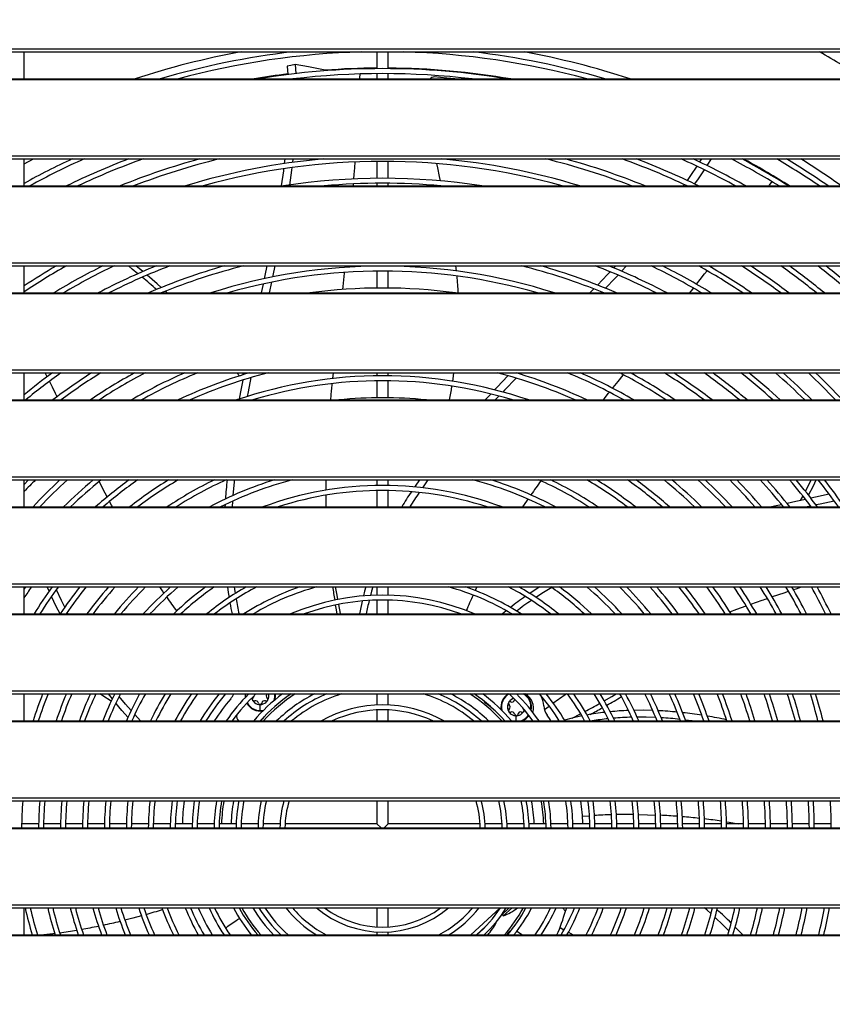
# Model space of a CAD drawing. Header units: millimetres. Extents: x 0 to 39823, y 0 to 11880.
# Tile 25 of 83: x 30643 to 31069, y 9745 to 10261. Entities that reach past the tile are written whole.
import ezdxf

# ---------------------------------------------------------------- set-up
doc = ezdxf.new("R2010")
doc.units = ezdxf.units.MM
doc.header["$PDSIZE"] = -1
doc.layers.add('DIMENZIJE', color=4, linetype='Continuous')
doc.styles.add('SLDTEXTSTYLE6', font='txt')
doc.dimstyles.new('SLDDIMSTYLE0', dxfattribs={"dimtxt": 3, "dimasz": 3.414889, "dimexe": 0, "dimexo": 0.0625, "dimgap": 0.75, "dimtad": 1, "dimdec": 0, "dimlfac": 20, "dimrnd": 1e-09, "dimzin": 12, "dimdsep": 46, "dimtxsty": 'SLDTEXTSTYLE6', "dimsah": 1, "dimcen": 0.09, "dimadec": 0, "dimazin": 3, "dimtfac": 1, "dimtdec": 0, "dimtofl": 0, "dimtmove": 0, "dimatfit": 3, "dimfxl": 1, "dimfrac": 2, "dimtolj": 1, "dimtzin": 12, "dimarcsym": 0})

# ---------------------------------------------------------------- blocks, each defined once
blk = doc.blocks.new('*D11')
at = {"layer": 'Defpoints', "color": 0, "ltscale": 20, "transparency": 16777216}
for p in [(35131.73, 10467.85), (30473.73, 8774.07), (37077.78, 8774.07)]:
    blk.add_point(p, dxfattribs=at)
at = {"layer": 'DIMENZIJE', "color": 0, "lineweight": -2, "ltscale": 20, "transparency": 16777216}
for p, q in [((35132.98, 10467.85), (37077.78, 10467.85)), ((37077.78, 10399.55), (37077.78, 8842.37)), ((30474.98, 8774.07), (37077.78, 8774.07))]:
    blk.add_line(p, q, dxfattribs=at)
at = {"layer": 'DIMENZIJE', "color": 0, "ltscale": 20, "transparency": 16777216}
for points in [[(37066.4, 10399.55), (37089.16, 10399.55), (37077.78, 10467.85)], [(37066.4, 8842.37), (37089.16, 8842.37), (37077.78, 8774.07)]]:
    blk.add_solid(points, dxfattribs=at)
at = {"layer": 'DIMENZIJE', "color": 0, "ltscale": 20, "transparency": 16777216, "insert": (37001.06, 9579.97), "char_height": 60, "attachment_point": 2, "rotation": 90, "style": 'SLDTEXTSTYLE6'}
blk.add_mtext('\\A1;1694', dxfattribs=at)
blk = doc.blocks.new('*D12')
at = {"layer": 'Defpoints', "color": 0, "ltscale": 20, "transparency": 16777216}
for p in [(36757.73, 10787.85), (36757.73, 10452.35), (30132.68, 9752.3)]:
    blk.add_point(p, dxfattribs=at)
at = {"layer": 'DIMENZIJE', "color": 0, "lineweight": -2, "ltscale": 20, "transparency": 16777216}
for p, q in [((30132.68, 9753.55), (30132.68, 10787.85)), ((30200.98, 10787.85), (36689.43, 10787.85)), ((36757.73, 10453.6), (36757.73, 10787.85))]:
    blk.add_line(p, q, dxfattribs=at)
at = {"layer": 'DIMENZIJE', "color": 0, "ltscale": 20, "transparency": 16777216}
for points in [[(30200.98, 10799.23), (30200.98, 10776.46), (30132.68, 10787.85)], [(36689.43, 10799.23), (36689.43, 10776.46), (36757.73, 10787.85)]]:
    blk.add_solid(points, dxfattribs=at)
at = {"layer": 'DIMENZIJE', "color": 0, "ltscale": 20, "transparency": 16777216, "insert": (33445.2, 10864.56), "char_height": 60, "attachment_point": 2, "style": 'SLDTEXTSTYLE6'}
blk.add_mtext('\\A1;6625', dxfattribs=at)

msp = doc.modelspace()

# ---------------------------------------------------------------- linework, layer by layer
at = {"color": 7, "linetype": 'Continuous', "lineweight": 25, "ltscale": 20}
for p, q in [((30314.8, 10245.56), (31875.65, 10245.56)), ((30314.8, 10243.93), (31875.65, 10243.93)), ((30645.43, 10229.78), (30645.43, 10243.93)), ((30830.33, 10243.93), (30830.33, 10235.16)), ((30836.33, 10235.16), (30836.33, 10243.93)), ((30783.33, 10236.43), (30783.6, 10232.04)), ((30787.53, 10237.4), (30787.85, 10232.54)), ((30787.98, 10229.94), (30787.99, 10229.78)), ((30804.59, 10234.11), (30803.28, 10234.35)), ((30830.33, 10232.56), (30830.33, 10229.78)), ((30836.33, 10229.78), (30836.33, 10232.56)), ((30338.23, 10229.78), (31852.23, 10229.78)), ((30338.23, 10229.49), (31852.23, 10229.49)), ((30314.8, 10189.47), (31875.65, 10189.47)), ((30314.8, 10187.84), (31875.65, 10187.84)), ((30645.43, 10185.18), (30650.44, 10187.84)), ((30645.43, 10173.69), (30645.43, 10187.84)), ((30786.32, 10187.84), (30786.1, 10185.97)), ((30830.33, 10186.56), (30830.33, 10177.66)), ((30836.33, 10177.66), (30836.33, 10186.56)), ((31000.45, 10187.84), (30999.44, 10186.24)), ((31005.5, 10187.84), (31003.31, 10184.35)), ((31023.21, 10187.42), (31022.79, 10187.84)), ((31024.19, 10186.5), (31023.21, 10187.42)), ((30338.23, 10173.69), (31852.23, 10173.69)), ((30338.23, 10173.4), (31852.23, 10173.4)), ((30818.01, 10173.69), (30818.09, 10174.72)), ((30830.33, 10175.06), (30830.33, 10173.69)), ((30836.33, 10173.69), (30836.33, 10175.06)), ((30314.8, 10133.38), (31875.65, 10133.38)), ((30314.8, 10131.75), (31875.65, 10131.75)), ((30645.43, 10117.6), (30645.43, 10131.75)), ((30707.6, 10128.79), (30704.02, 10131.75)), ((30830.33, 10131.75), (30830.33, 10131.66)), ((30836.33, 10131.66), (30836.33, 10131.75)), ((30955.54, 10131.75), (30954.53, 10130.68)), ((30961.26, 10131.75), (30958.62, 10128.95)), ((31005.02, 10131.31), (31005.35, 10131.75)), ((30830.33, 10129.06), (30830.33, 10120.16)), ((30836.33, 10120.16), (30836.33, 10129.06)), ((30770.72, 10122.27), (30769.73, 10117.6)), ((30775.08, 10123.2), (30773.87, 10117.6)), ((30338.23, 10117.6), (31852.23, 10117.6)), ((30338.23, 10117.31), (31852.23, 10117.31)), ((30720.43, 10117.6), (30719.5, 10118.44)), ((30944.02, 10119.69), (30941.96, 10117.6)), ((30948.15, 10118.05), (30947.71, 10117.6)), ((30314.8, 10077.29), (31875.65, 10077.29)), ((30314.8, 10075.66), (31875.65, 10075.66)), ((30645.43, 10075.6), (30645.49, 10075.66)), ((30645.43, 10061.51), (30645.43, 10075.66)), ((30758.25, 10074.07), (30756.97, 10075.66)), ((30760.57, 10074.79), (30759.88, 10075.66)), ((30760.82, 10075.66), (30760.65, 10074.82)), ((30807.22, 10072.71), (30807.52, 10075.66)), ((30830.33, 10075.66), (30830.33, 10074.16)), ((30836.33, 10074.16), (30836.33, 10075.66)), ((30905.97, 10075.66), (30905.36, 10075.03)), ((30760.05, 10071.79), (30759.96, 10071.91)), ((30830.33, 10071.56), (30830.33, 10062.65)), ((30836.33, 10062.65), (30836.33, 10071.56)), ((30338.23, 10061.51), (31852.23, 10061.51)), ((30338.23, 10061.22), (31852.23, 10061.22)), ((30890.01, 10064.61), (30887.1, 10061.51)), ((30894.27, 10063.53), (30892.37, 10061.51)), ((30314.8, 10021.2), (31875.65, 10021.2)), ((30314.8, 10019.57), (31875.65, 10019.57)), ((30647.7, 10019.57), (30645.43, 10017.23)), ((30645.43, 10005.42), (30645.43, 10019.57)), ((30830.33, 10019.57), (30830.33, 10016.65)), ((30836.33, 10016.65), (30836.33, 10019.57)), ((30830.33, 10014.05), (30830.33, 10005.42)), ((30836.33, 10005.42), (30836.33, 10014.05)), ((30754.61, 10008.39), (30754.41, 10005.42)), ((30338.23, 10005.42), (31852.23, 10005.42)), ((30338.23, 10005.13), (31852.23, 10005.13)), ((30750.79, 10006.61), (30750.72, 10005.42)), ((31057.7, 10005.82), (31055.84, 10005.42)), ((30314.8, 9965.11), (31875.65, 9965.11)), ((30314.8, 9963.48), (31875.65, 9963.48)), ((30646.09, 9963.48), (30645.43, 9962.49)), ((30645.43, 9949.33), (30645.43, 9963.48)), ((30658.58, 9961.22), (30657.55, 9963.48)), ((30830.33, 9963.48), (30830.33, 9959.14)), ((30836.33, 9959.14), (30836.33, 9963.48)), ((30881.93, 9961.56), (30882.85, 9963.48)), ((30830.33, 9956.54), (30830.33, 9949.33)), ((30836.33, 9949.33), (30836.33, 9956.54)), ((30338.23, 9949.33), (31852.23, 9949.33)), ((30338.23, 9949.04), (31852.23, 9949.04)), ((30314.8, 9909.02), (31875.65, 9909.02)), ((30314.8, 9907.39), (31875.65, 9907.39)), ((30645.43, 9906.9), (30645.61, 9907.39)), ((30645.43, 9893.24), (30645.43, 9907.39)), ((30691.73, 9904.82), (30689.74, 9907.39)), ((30830.33, 9907.39), (30830.33, 9901.61)), ((30836.33, 9901.61), (30836.33, 9907.39)), ((30886.63, 9906.77), (30887.06, 9907.39)), ((30960.73, 9907.24), (30960.96, 9907.39)), ((30694.13, 9901.82), (30693.4, 9902.27)), ((30769.15, 9898.66), (30769.15, 9901.82)), ((30918.22, 9899.18), (30920.71, 9901.02)), ((30769.15, 9898.66), (30769.15, 9898.42)), ((30830.33, 9899), (30830.33, 9893.24)), ((30836.33, 9893.24), (30836.33, 9899)), ((30903.37, 9893.24), (30903.37, 9895.96)), ((30338.23, 9893.24), (31852.23, 9893.24)), ((30338.23, 9892.95), (31852.23, 9892.95)), ((30314.8, 9852.93), (31875.65, 9852.93)), ((30314.8, 9851.3), (31875.65, 9851.3)), ((30830.33, 9851.3), (30830.33, 9839.37)), ((30836.33, 9839.37), (30836.33, 9851.3)), ((30938.1, 9843.27), (30941.77, 9843.51)), ((30653.05, 9839.37), (30644.15, 9839.37)), ((30664.56, 9839.37), (30655.65, 9839.37)), ((30676.06, 9839.37), (30667.16, 9839.37)), ((30687.56, 9839.37), (30678.66, 9839.37)), ((30699.06, 9839.37), (30690.16, 9839.37)), ((30710.57, 9839.37), (30701.66, 9839.37)), ((30722.07, 9839.37), (30713.17, 9839.37)), ((30733.57, 9839.37), (30724.67, 9839.37)), ((30745.08, 9839.37), (30736.18, 9839.37)), ((30756.59, 9839.37), (30747.68, 9839.37)), ((30768.1, 9839.37), (30759.19, 9839.37)), ((30779.61, 9839.37), (30770.7, 9839.37)), ((30830.33, 9839.37), (30782.22, 9839.37)), ((30830.33, 9839.37), (30832.55, 9837.15)), ((30834.1, 9837.15), (30836.33, 9839.37)), ((30884.44, 9839.37), (30836.33, 9839.37)), ((30895.96, 9839.37), (30887.05, 9839.37)), ((30907.47, 9839.37), (30898.56, 9839.37)), ((30918.98, 9839.37), (30910.07, 9839.37)), ((30930.48, 9839.37), (30921.58, 9839.37)), ((30941.99, 9839.37), (30933.08, 9839.37)), ((30953.49, 9839.37), (30944.59, 9839.37)), ((30964.99, 9839.37), (30956.09, 9839.37)), ((30976.5, 9839.37), (30967.6, 9839.37)), ((30988, 9839.37), (30979.1, 9839.37)), ((30999.5, 9839.37), (30990.6, 9839.37)), ((31011, 9839.37), (31002.1, 9839.37)), ((31022.5, 9839.37), (31013.6, 9839.37)), ((31034.01, 9839.37), (31025.11, 9839.37)), ((31045.51, 9839.37), (31036.61, 9839.37)), ((31057.01, 9839.37), (31048.11, 9839.37)), ((31068.51, 9839.37), (31059.61, 9839.37)), ((30319.1, 9837.15), (31871.36, 9837.15)), ((30338.23, 9836.86), (31852.23, 9836.86)), ((30314.8, 9796.84), (31875.65, 9796.84)), ((30314.8, 9795.21), (31875.65, 9795.21)), ((30645.43, 9781.06), (30645.43, 9795.21)), ((30830.33, 9795.21), (30830.33, 9785.26)), ((30836.33, 9785.26), (30836.33, 9795.21)), ((30879.54, 9781.06), (30894.97, 9795.21)), ((30899.71, 9795.21), (30895.93, 9791.74)), ((30895.93, 9791.74), (30896.61, 9791)), ((30901.19, 9795.21), (30896.61, 9791)), ((30929.16, 9793.46), (30927.59, 9795.21)), ((30929.16, 9793.46), (30929.92, 9795.21)), ((30752.21, 9785.59), (30757.16, 9788.99)), ((30891.87, 9786.67), (30892.92, 9787.63)), ((30892.92, 9787.63), (30892.79, 9787.77)), ((30338.23, 9781.06), (31852.23, 9781.06)), ((30338.23, 9780.77), (31852.23, 9780.77)), ((30830.33, 9782.66), (30830.33, 9781.06)), ((30836.33, 9781.06), (30836.33, 9782.66)), ((30882.5, 9781.06), (30887.34, 9785.49)), ((30883.32, 9781.82), (30883.46, 9781.67)), ((30898.49, 9781.06), (30899.53, 9782.44)), ((30903.72, 9783.07), (30906.65, 9781.06)), ((30926.33, 9784.91), (30928.41, 9783.75)), ((30930.7, 9782.47), (30933.16, 9781.06)), ((31017.03, 9781.06), (31016.97, 9781.13)), ((31022.23, 9781.06), (31018.15, 9785.2))]:
    msp.add_line(p, q, dxfattribs=at)
at = {"color": 7, "linetype": 'Continuous', "lineweight": 25, "ltscale": 20, "flags": 128}
for points in [[(30787.53, 10237.4), (30785.17, 10236.86), (30783.33, 10236.43)], [(30803.28, 10234.35), (30794.47, 10236.14), (30787.53, 10237.4)], [(30821.41, 10229.78), (30821.43, 10230.13), (30821.5, 10232.38)], [(30871.28, 10229.78), (30866.93, 10230.21), (30860.41, 10230.8)], [(30782.04, 10187.84), (30782.04, 10187.83), (30781.75, 10185.38)], [(30818.31, 10177.32), (30818.5, 10179.59), (30818.78, 10183.19), (30819.01, 10186.26)], [(30863.68, 10176.29), (30863.18, 10178.63), (30862.25, 10183.1), (30861.79, 10185.41)], [(30998.03, 10184.04), (30994.76, 10179.17), (30992.93, 10176.57)], [(30781.44, 10182.69), (30781.31, 10181.66), (30780.23, 10173.69)], [(30785.79, 10183.3), (30785.64, 10182), (30784.57, 10174.16)], [(31001.9, 10182.14), (30998.79, 10177.47), (30996.85, 10174.71)], [(30991.4, 10174.41), (30991.17, 10174.08), (30990.88, 10173.69)], [(31035.94, 10173.69), (31036.19, 10174.06), (31037.48, 10175.92)], [(30705.11, 10127.68), (30702.14, 10130.13), (30700.09, 10131.75)], [(30772.69, 10131.75), (30771.65, 10126.68), (30771.31, 10125.07)], [(30776.88, 10131.75), (30775.85, 10126.77), (30775.67, 10125.96)], [(30813.74, 10131.02), (30813.78, 10131.36), (30813.83, 10131.75)], [(30872.12, 10129.09), (30872.11, 10129.15), (30871.81, 10131.75)], [(30717.33, 10120.39), (30715.17, 10122.32), (30709.86, 10126.9)], [(30812.42, 10119.39), (30812.61, 10121.04), (30813, 10124.48), (30813.4, 10128), (30813.45, 10128.37)], [(30952.61, 10128.64), (30951.27, 10127.22), (30945.99, 10121.73)], [(30956.73, 10126.95), (30955.23, 10125.36), (30950.1, 10120.05)], [(30997.94, 10122.14), (30999.87, 10124.62), (31002.12, 10127.53), (31003.44, 10129.25)], [(30994.38, 10117.6), (30995.88, 10119.51), (30996.31, 10120.06)], [(30657.56, 10073.64), (30656.88, 10075.02), (30656.57, 10075.66)], [(30870.07, 10071.3), (30870.28, 10072.63), (30870.71, 10075.66)], [(30662.73, 10063.17), (30661.87, 10064.92), (30660.26, 10068.18), (30658.73, 10071.28)], [(30760.08, 10071.95), (30758.85, 10065.72), (30758.15, 10061.95)], [(30764.31, 10073.19), (30762.82, 10065.81), (30762.35, 10063.33)], [(30806.17, 10061.51), (30806.62, 10066.53), (30806.7, 10067.32), (30806.77, 10068.12), (30806.85, 10068.91), (30806.92, 10069.71), (30806.96, 10070.06)], [(30899.05, 10074.13), (30893.31, 10068.14), (30892.03, 10066.78)], [(30903.3, 10072.92), (30897.24, 10066.66), (30896.3, 10065.66)], [(30953.89, 10067.61), (30954.27, 10068.08), (30956.82, 10071.21), (30959.5, 10074.48), (30959.63, 10074.64)], [(30868.48, 10061.51), (30869.37, 10066.77), (30869.67, 10068.72)], [(30948.92, 10061.51), (30949.39, 10062.08), (30951.81, 10065.07), (30952.22, 10065.57)], [(30688.99, 10010.66), (30687.95, 10012.64), (30684.8, 10018.72)], [(30755.58, 10019.57), (30755.46, 10018.55), (30754.81, 10011.34)], [(30803.78, 10014.23), (30803.78, 10015.6), (30803.84, 10019.57)], [(30852.6, 10019.57), (30850.34, 10016.31), (30850.05, 10015.88)], [(30857.11, 10019.57), (30854.19, 10015.44), (30854.19, 10015.43)], [(31054.97, 10013.6), (31057.11, 10017.77), (31057.98, 10019.57)], [(31056.58, 10011.56), (31059.15, 10016.53), (31060.64, 10019.57)], [(30691.77, 10005.42), (30691.27, 10006.35), (30690.24, 10008.29)], [(30803.84, 10005.42), (30803.78, 10009.41), (30803.78, 10011.57)], [(30906.89, 10005.42), (30908.87, 10008.41), (30909.61, 10009.49)], [(31055.01, 10009.36), (31049.99, 10008.25), (31045.32, 10007.23)], [(31052.46, 10008.8), (31053.59, 10010.9), (31053.66, 10011.04)], [(31067.4, 10012.1), (31060.26, 10010.51), (31057.8, 10009.97)], [(31070.02, 10008.51), (31062.62, 10006.89), (31060.53, 10006.43)], [(31042.48, 10006.6), (31039.71, 10005.99), (31037.13, 10005.42)], [(30666.72, 9952.82), (30665.02, 9956.31), (30662.36, 9962.02)], [(30718.72, 9960.29), (30717.98, 9961.36), (30716.58, 9963.48)], [(30752.01, 9963.48), (30752.41, 9960.49), (30752.83, 9957.92)], [(30755.62, 9963.48), (30755.94, 9961.01), (30756.11, 9960.01)], [(30809.96, 9956.9), (30809.54, 9959.15), (30808.71, 9963.48)], [(30824.59, 9963.48), (30823.94, 9961.24), (30823.31, 9958.76)], [(30828.26, 9963.48), (30827.58, 9961.22), (30827, 9958.98)], [(30915.67, 9963.48), (30914.83, 9962.97), (30910.44, 9960.1)], [(30922.02, 9963.11), (30917.75, 9960.56), (30913.7, 9957.98)], [(31048.62, 9962.06), (31050.12, 9962.56), (31052.9, 9963.48)], [(30664.27, 9949.33), (30662.32, 9953.25), (30659.82, 9958.53)], [(31026.35, 9954.44), (31032.3, 9956.53), (31033.06, 9956.79), (31033.81, 9957.05), (31034.57, 9957.31), (31034.96, 9957.45)], [(31037.46, 9958.3), (31037.74, 9958.4), (31043.86, 9960.47), (31046.11, 9961.22)], [(30809.52, 9949.33), (30808.94, 9952.39), (30808.67, 9953.98)], [(30811.31, 9949.33), (30811.26, 9949.63), (30810.43, 9954.35)], [(30822.63, 9956.09), (30821.53, 9951.01), (30821.23, 9949.33)], [(31015.33, 9950.42), (31019.03, 9951.8), (31023.87, 9953.55)], [(30668.43, 9949.33), (30668.3, 9949.59), (30668.03, 9950.14)], [(30898.17, 9950.97), (30896.89, 9949.93), (30896.19, 9949.33)], [(31012.4, 9949.33), (31012.53, 9949.38), (31012.84, 9949.49)], [(30691.15, 9903.64), (30686.77, 9906.33), (30685.04, 9907.39)], [(30701.51, 9898.66), (30698.62, 9901.99), (30695.27, 9906.12)], [(30764.71, 9905.21), (30764.9, 9904.66), (30765.16, 9904.12)], [(30902.54, 9904.63), (30902.49, 9904.52), (30902.46, 9904.36)], [(30949.48, 9903.73), (30953.5, 9906.02), (30955.85, 9907.39)], [(30699.91, 9895.09), (30696.66, 9898.76), (30693.53, 9902.55)], [(30706.49, 9893.24), (30706.46, 9893.26), (30703.41, 9896.54)], [(30771.14, 9895.34), (30770.31, 9894.36), (30769.39, 9893.24)], [(30907.69, 9898.97), (30907.62, 9898.8), (30907.35, 9898.26)], [(30921.6, 9893.24), (30921.1, 9894), (30919.63, 9896.18)], [(30937.76, 9895.83), (30932.7, 9894.73), (30928.7, 9893.69)], [(30932.79, 9894.74), (30937, 9896.95), (30937.09, 9896.99)], [(30974.9, 9898.7), (30970.34, 9898.81), (30965.07, 9898.77)], [(30976.45, 9895.05), (30971.49, 9895.21), (30966.72, 9895.22)], [(30995.64, 9893.24), (30993.68, 9893.52), (30992.07, 9893.71)], [(30967.4, 9844.17), (30972.27, 9844.07), (30976.3, 9843.92)], [(31013.57, 9840.31), (31014.94, 9840.12), (31019.63, 9839.37)], [(30706.9, 9791.13), (30702.34, 9789.88), (30698.28, 9788.86)], [(31005.42, 9792.22), (31003.39, 9794.06), (31002.07, 9795.21)], [(31014.9, 9783.21), (31011.76, 9786.31), (31007.6, 9790.24), (31007.6, 9790.25)], [(30661.49, 9781.81), (30660.41, 9781.65), (30655.84, 9781.06)]]:
    msp.add_lwpolyline(points, dxfattribs=at)
at = {"color": 7, "linetype": 'Continuous', "lineweight": 25, "ltscale": 400}
for centre, radius, start, end in [((30833.33, 9836.37), 414.25, 100.3181, 108.2539), ((30833.33, 9836.37), 410.3, 96.6362, 106.4998), ((30833.33, 9836.37), 407.7, 91.5492, 105.2178), ((30833.33, 9836.37), 407.7, 74.7822, 88.4508), ((30833.33, 9836.37), 410.3, 73.5002, 83.3638), ((30833.33, 9836.37), 414.25, 71.7461, 79.6819), ((30833.33, 9836.37), 467.5, 57.2995, 60.6646), ((30833.33, 9836.37), 398.8, 80.5641, 99.4359), ((30833.33, 9836.37), 399.11, 90.4307, 94.3173), ((30833.33, 9836.37), 399.11, 80.2997, 89.5693), ((30833.33, 9836.37), 399.11, 97.1606, 99.7003), ((30833.33, 9836.37), 396.2, 83.1892, 96.8108), ((30860.58, 10227.6), 3.21, 93.0686, 137.2572), ((30833.33, 9836.37), 387.3, 114.8427, 119.0225), ((30833.33, 9836.37), 384.7, 113.9927, 118.7384), ((30833.33, 9836.37), 375.8, 110.734, 116.157), ((30833.33, 9836.37), 373.2, 109.6525, 115.3321), ((30833.33, 9836.37), 364.3, 105.2566, 112.1919), ((30833.33, 9836.37), 361.7, 103.6654, 111.1594), ((30833.33, 9836.37), 352.8, 94.9935, 107.039), ((30833.33, 9836.37), 350.2, 74.4089, 105.5911), ((30833.33, 9836.37), 352.8, 72.961, 85.0065), ((30833.33, 9836.37), 361.7, 68.8406, 76.3346), ((30833.33, 9836.37), 364.3, 67.8081, 74.7434), ((30833.33, 9836.37), 373.2, 64.6679, 70.3475), ((30833.33, 9836.37), 375.8, 63.843, 69.266), ((30833.33, 9836.37), 384.7, 61.2616, 66.0073), ((30833.33, 9836.37), 387.3, 60.5678, 65.1573), ((30833.33, 9836.37), 396.2, 58.3613, 62.5085), ((30833.33, 9836.37), 398.8, 57.7602, 61.7991), ((30833.33, 9836.37), 399.11, 57.6896, 61.5903), ((30833.33, 9836.37), 407.7, 55.8283, 59.5484), ((30833.33, 9836.37), 410.3, 55.2972, 58.9364), ((30833.33, 9836.37), 414.25, 54.5159, 58.041), ((30833.33, 9836.37), 341.3, 81.2349, 98.7651), ((30833.33, 9836.37), 338.7, 84.815, 95.185), ((30833.33, 9836.37), 338.7, 119.2996, 123.6948), ((30833.33, 9836.37), 341.3, 120.0683, 123.4042), ((30833.33, 9836.37), 329.8, 116.4136, 121.4922), ((30833.33, 9836.37), 327.2, 115.4817, 120.741), ((30833.33, 9836.37), 318.3, 111.8804, 117.9302), ((30833.33, 9836.37), 315.7, 110.6737, 117.0266), ((30833.33, 9836.37), 306.8, 105.6882, 113.5608), ((30833.33, 9836.37), 304.2, 103.8379, 112.4113), ((30833.33, 9836.37), 304.2, 67.5887, 76.1621), ((30833.33, 9836.37), 306.8, 66.4392, 74.3118), ((30833.33, 9836.37), 315.7, 62.9734, 69.3263), ((30833.33, 9836.37), 318.3, 62.0698, 68.1196), ((30833.33, 9836.37), 327.2, 59.259, 64.5183), ((30833.33, 9836.37), 329.8, 58.5078, 63.5864), ((30833.33, 9836.37), 338.7, 56.13, 60.7004), ((30833.33, 9836.37), 341.3, 55.4851, 59.9317), ((30833.33, 9836.37), 350.2, 53.4212, 57.5047), ((30833.33, 9836.37), 352.8, 52.856, 56.8476), ((30833.33, 9836.37), 361.7, 51.0328, 54.7477), ((30833.33, 9836.37), 364.3, 50.53, 54.1732), ((30833.33, 9836.37), 373.2, 48.8987, 52.3217), ((30833.33, 9836.37), 375.8, 48.4463, 51.8113), ((30833.33, 9836.37), 295.3, 72.2383, 107.7617), ((30833.33, 9836.37), 292.7, 73.9028, 106.0972), ((30565.64, 9954.18), 222.58, 47.9042, 50.4547), ((30718.18, 10111.55), 154.91, 2.2362, 5.5095), ((30833.33, 9836.37), 283.8, 82.2745, 97.7255), ((30833.33, 9836.37), 295.3, 125.875, 129.5166), ((30833.33, 9836.37), 292.7, 125.1651, 129.7212), ((30833.33, 9836.37), 283.8, 122.5276, 127.5065), ((30833.33, 9836.37), 281.2, 121.6872, 126.8107), ((30833.33, 9836.37), 272.3, 118.5092, 124.2299), ((30833.33, 9836.37), 269.7, 117.4751, 123.4094), ((30833.33, 9836.37), 260.8, 113.4384, 120.3172), ((30833.33, 9836.37), 258.2, 112.0697, 119.3155), ((30833.33, 9836.37), 249.3, 106.2988, 115.4361), ((30833.33, 9836.37), 246.7, 104.0871, 114.1353), ((30833.33, 9836.37), 246.7, 65.8647, 75.9129), ((30833.33, 9836.37), 249.3, 64.5639, 73.7012), ((30833.33, 9836.37), 258.2, 60.6845, 67.9303), ((30833.33, 9836.37), 260.8, 59.6828, 66.5616), ((30833.33, 9836.37), 269.7, 56.5906, 62.5249), ((30833.33, 9836.37), 272.3, 55.7701, 61.4908), ((30833.33, 9836.37), 281.2, 53.1893, 58.3128), ((30833.33, 9836.37), 283.8, 52.4935, 57.4724), ((30833.33, 9836.37), 292.7, 50.2788, 54.8349), ((30833.33, 9836.37), 295.3, 49.6754, 54.125), ((30833.33, 9836.37), 304.2, 47.7387, 51.8681), ((30833.33, 9836.37), 306.8, 47.2071, 51.2537), ((30833.33, 9836.37), 315.7, 45.4899, 49.2827), ((30833.33, 9836.37), 318.3, 45.0158, 48.7419), ((30833.33, 9836.37), 327.2, 43.4769, 46.9954), ((30833.33, 9836.37), 329.8, 43.0501, 46.5133), ((30833.33, 9836.37), 237.8, 71.2156, 108.7844), ((30833.33, 9836.37), 235.2, 73.1769, 106.8231), ((30833.33, 9836.37), 226.3, 84.1814, 95.8186), ((30833.33, 9836.37), 258.2, 134.8064, 136.6965), ((30833.33, 9836.37), 249.3, 132.7079, 137.3066), ((30833.33, 9836.37), 246.7, 132.0496, 136.747), ((30833.33, 9836.37), 237.8, 129.614, 134.6945), ((30833.33, 9836.37), 235.2, 128.8425, 134.0507), ((30833.33, 9836.37), 226.3, 125.9524, 131.6696), ((30833.33, 9836.37), 223.7, 125.0238, 130.9158), ((30833.33, 9836.37), 214.8, 121.4776, 128.0955), ((30833.33, 9836.37), 212.2, 120.3115, 127.1909), ((30833.33, 9836.37), 203.3, 115.6987, 123.7468), ((30833.33, 9836.37), 200.7, 114.1104, 122.6191), ((30833.33, 9836.37), 191.8, 107.2317, 118.1936), ((30833.33, 9836.37), 189.2, 104.4789, 116.6877), ((30950.04, 9997.66), 199.42, 173.6934, 176.5765), ((30833.33, 9836.37), 189.2, 63.3123, 75.5211), ((30833.33, 9836.37), 191.8, 61.8064, 72.7683), ((31197.32, 9816.99), 346.16, 144.276, 145.7746), ((30833.33, 9836.37), 200.7, 57.3809, 65.8896), ((30833.33, 9836.37), 203.3, 56.2532, 64.3013), ((30833.33, 9836.37), 212.2, 52.8091, 59.6885), ((30833.33, 9836.37), 214.8, 51.9045, 58.5224), ((30833.33, 9836.37), 223.7, 49.0842, 54.9762), ((30833.33, 9836.37), 226.3, 48.3304, 54.0476), ((30833.33, 9836.37), 235.2, 45.9493, 51.1575), ((30833.33, 9836.37), 237.8, 45.3055, 50.386), ((30833.33, 9836.37), 246.7, 43.253, 47.9504), ((30833.33, 9836.37), 249.3, 42.6934, 47.2921), ((30833.33, 9836.37), 258.2, 40.8971, 45.1936), ((30833.33, 9836.37), 260.8, 40.4042, 44.6214), ((30833.33, 9836.37), 269.7, 38.8134, 42.7843), ((30833.33, 9836.37), 272.3, 38.3746, 42.28), ((30833.33, 9836.37), 281.2, 36.9525, 40.6519), ((30833.33, 9836.37), 283.8, 36.5586, 40.2027), ((30833.33, 9836.37), 292.7, 35.2773, 38.7458), ((30833.33, 9836.37), 295.3, 34.9212, 38.3421), ((30833.33, 9836.37), 180.3, 69.6476, 110.3524), ((30833.33, 9836.37), 177.7, 72.0432, 107.9568), ((30978.61, 9925.61), 157.04, 146.0043, 149.4533), ((30982.24, 9923.48), 157.59, 145.3789, 148.6708), ((30833.33, 9836.37), 223.7, 145.3769, 147.1363), ((30833.33, 9836.37), 214.8, 143.721, 148.274), ((30833.33, 9836.37), 212.2, 143.204, 147.839), ((30833.33, 9836.37), 203.3, 141.3039, 146.2477), ((30833.33, 9836.37), 200.7, 140.7069, 145.7503), ((30833.33, 9836.37), 191.8, 138.4958, 143.9199), ((30833.33, 9836.37), 189.2, 137.7953, 143.344), ((30833.33, 9836.37), 180.3, 135.1752, 141.2092), ((30833.33, 9836.37), 177.7, 134.3358, 140.5322), ((30833.33, 9836.37), 168.8, 131.1519, 137.9978), ((30833.33, 9836.37), 166.2, 130.1155, 137.1855), ((30833.33, 9836.37), 157.3, 126.0974, 134.1038), ((30833.33, 9836.37), 154.7, 124.7551, 133.1011), ((30833.33, 9836.37), 145.8, 119.3375, 129.2204), ((30833.33, 9836.37), 143.2, 117.4297, 127.9278), ((30833.33, 9836.37), 134.3, 108.845, 122.748), ((30833.33, 9836.37), 131.7, 105.1862, 120.9449), ((30998.03, 9989.53), 192.64, 187.7735, 189.8574), ((30833.33, 9836.37), 131.7, 59.0551, 74.8138), ((30833.33, 9836.37), 134.3, 57.252, 71.155), ((30833.33, 9836.37), 143.2, 52.0722, 62.5703), ((30833.33, 9836.37), 145.8, 50.7796, 60.6625), ((30833.33, 9836.37), 154.7, 46.8989, 55.2449), ((30833.33, 9836.37), 157.3, 45.8962, 53.9026), ((30833.33, 9836.37), 166.2, 42.8145, 49.8845), ((30833.33, 9836.37), 168.8, 42.0022, 48.8481), ((30833.33, 9836.37), 177.7, 39.4678, 45.6642), ((30833.33, 9836.37), 180.3, 38.7908, 44.8248), ((30833.33, 9836.37), 189.2, 36.656, 42.2047), ((30833.33, 9836.37), 191.8, 36.0801, 41.5042), ((30833.33, 9836.37), 200.7, 34.2497, 39.2931), ((30833.33, 9836.37), 203.3, 33.7523, 38.6961), ((30833.33, 9836.37), 212.2, 32.161, 36.796), ((30833.33, 9836.37), 214.8, 31.726, 36.279), ((30833.33, 9836.37), 223.7, 30.3271, 34.6231), ((30833.33, 9836.37), 226.3, 29.9427, 34.1699), ((30833.33, 9836.37), 235.2, 28.7015, 32.7106), ((30833.33, 9836.37), 237.8, 28.3591, 32.3091), ((30833.33, 9836.37), 246.7, 27.2491, 31.0111), ((30833.33, 9836.37), 249.3, 26.9418, 30.6526), ((30833.33, 9836.37), 258.2, 25.9424, 29.4891), ((30833.33, 9836.37), 260.8, 25.6648, 29.1666), ((30948.56, 10114.52), 276.79, 214.4099, 216.2694), ((30854.95, 9972.42), 99.56, 188.7611, 193.41), ((30833.33, 9836.37), 122.8, 66.9, 113.1), ((30833.33, 9836.37), 120.2, 70.0042, 109.9957), ((30908.33, 9935.13), 84.73, 165.5049, 170.3551), ((31087.07, 9862.07), 227.96, 154.7857, 157.0255), ((30970.87, 9865.72), 112, 124.0814, 129.0294), ((30973.02, 9863.02), 111.9, 123.4343, 128.337), ((30837.03, 9969.04), 84.88, 189.4568, 193.4259), ((30833.33, 9836.37), 191.8, 158.2699, 162.7539), ((30833.33, 9836.37), 189.2, 157.9558, 162.5094), ((30833.33, 9836.37), 180.3, 156.8058, 161.6159), ((30833.33, 9836.37), 177.7, 156.4461, 161.337), ((30833.33, 9836.37), 168.8, 155.1224, 160.3136), ((30833.33, 9836.37), 166.2, 154.7061, 159.9925), ((30833.33, 9836.37), 157.3, 153.1641, 158.8076), ((30833.33, 9836.37), 154.7, 152.6759, 158.4338), ((30833.33, 9836.37), 145.8, 150.8535, 157.0446), ((30833.33, 9836.37), 143.2, 150.2718, 156.6033), ((30833.33, 9836.37), 134.3, 148.079, 154.9499), ((30833.33, 9836.37), 131.7, 147.3717, 154.4201), ((30833.33, 9836.37), 122.8, 144.6714, 152.4151), ((30833.33, 9836.37), 120.2, 143.7881, 151.7657), ((30833.33, 9836.37), 111.3, 140.3561, 149.2757), ((30833.33, 9836.37), 108.7, 139.211, 148.4576), ((30833.33, 9836.37), 105, 139.2771, 147.2099), ((30833.33, 9836.37), 99.8, 134.6402, 145.2651), ((30746.17, 9911.4), 10, 319.2771, 336.3271), ((30833.33, 9836.37), 97.2, 133.0662, 144.1955), ((30769.76, 9906.97), 8.5, 177.2203, 189.7079), ((30769.15, 9906.42), 7.75, 172.816, 186.0653), ((30765.96, 9904.58), 0.921, 127.5469, 292.4531), ((30769.15, 9906.42), 4.6, 210, 12.1685), ((30764.55, 9906.42), 1.4, 307.5469, 0.5005), ((30833.33, 9836.37), 88.3, 126.4668, 139.9102), ((30833.33, 9836.37), 85.7, 124.0449, 138.4307), ((30833.33, 9836.37), 84.5, 122.8212, 137.705), ((30772.33, 9904.58), 0.921, 247.5469, 52.4531), ((30773.75, 9906.42), 1.4, 136.1293, 232.4531), ((30769.15, 9906.42), 7.75, 341.5188, 7.184), ((30769.15, 9906.42), 8, 344.2805, 6.9615), ((30833.33, 9836.37), 79.5, 116.7193, 134.3345), ((30833.33, 9836.37), 76.8, 112.3886, 132.233), ((30833.33, 9836.37), 74.2, 106.859, 129.9717), ((30833.33, 9836.37), 74.2, 50.0283, 73.141), ((30833.33, 9836.37), 76.8, 47.767, 67.6114), ((30833.33, 9836.37), 79.5, 45.6655, 63.2807), ((30833.33, 9836.37), 84.5, 42.295, 57.1788), ((30833.33, 9836.37), 85.7, 41.5693, 55.9551), ((30833.33, 9836.37), 88.3, 40.0898, 53.5332), ((30903.37, 9900.56), 8, 121.3795, 190.7195), ((30903.37, 9900.56), 7.75, 118.2515, 193.4812), ((30903.37, 9900.56), 4.6, 105.1395, 330), ((30833.33, 9836.37), 97.2, 35.8045, 46.9338), ((30833.33, 9836.37), 99.8, 34.7349, 45.3598), ((30903.37, 9900.56), 7.75, 348.9347, 61.7485), ((30903.37, 9900.56), 8, 347.4634, 58.6205), ((30903.93, 9899.94), 8.5, 344.2921, 61.1295), ((30833.33, 9836.37), 108.7, 31.5424, 40.789), ((30903.93, 9899.94), 14, 4.6304, 29.2773), ((30833.33, 9836.37), 111.3, 30.7243, 39.6439), ((31073.44, 9696.68), 255.09, 124.3103, 126.1981), ((30833.33, 9836.37), 120.2, 28.2343, 36.2119), ((30833.33, 9836.37), 122.8, 27.5849, 35.3286), ((30833.33, 9836.37), 131.7, 25.5799, 32.6283), ((30833.33, 9836.37), 134.3, 25.0501, 31.921), ((30773.69, 10214.58), 359.77, 299.4925, 300.9114), ((30833.33, 9836.37), 143.2, 23.3967, 29.7282), ((30833.33, 9836.37), 145.8, 22.9554, 29.1465), ((30833.33, 9836.37), 154.7, 21.5662, 27.3241), ((30833.33, 9836.37), 157.3, 21.1924, 26.8359), ((30833.33, 9836.37), 166.2, 20.0075, 25.2939), ((30833.33, 9836.37), 168.8, 19.6864, 24.8776), ((30833.33, 9836.37), 177.7, 18.663, 23.5539), ((30833.33, 9836.37), 180.3, 18.3841, 23.1942), ((30833.33, 9836.37), 189.2, 17.4906, 22.0442), ((30833.33, 9836.37), 191.8, 17.2461, 21.7301), ((30833.33, 9836.37), 200.7, 16.459, 20.7209), ((30833.33, 9836.37), 203.3, 16.2426, 20.444), ((30833.33, 9836.37), 212.2, 15.5437, 19.5508), ((30833.33, 9836.37), 214.8, 15.3509, 19.3047), ((30833.33, 9836.37), 223.7, 14.7261, 18.5081), ((30833.33, 9836.37), 226.3, 14.5531, 18.2879), ((30833.33, 9836.37), 235.2, 13.991, 17.5728), ((30833.33, 9836.37), 237.8, 13.8349, 17.3745), ((30769.15, 9906.42), 8, 208.8448, 280.7195), ((30769.15, 9906.42), 7.75, 208.2461, 283.4812), ((30766.85, 9902.43), 1.4, 7.5469, 112.4531), ((30769.15, 9902.74), 0.921, 187.5469, 352.4531), ((30771.45, 9902.43), 1.4, 67.5469, 172.4531), ((30833.33, 9836.37), 65.3, 60.5532, 119.4468), ((30889.05, 9904.99), 3, 204.9758, 233.5683), ((30836.19, 9833.38), 86, 49.2791, 53.5683), ((30900.18, 9902.39), 0.921, 67.5469, 232.4531), ((30898.77, 9900.56), 1.4, 307.5469, 52.4531), ((30901.07, 9904.54), 1.4, 247.5469, 352.4531), ((30907.97, 9900.56), 1.4, 193.3379, 232.4531), ((30927.85, 9901.88), 10, 184.6304, 214.7229), ((30754.26, 10247.98), 395.73, 297.8912, 299.1803), ((30770.07, 10214.96), 361.88, 298.4041, 299.551), ((30759.77, 9895.49), 3, 161.058, 228.7712), ((30833.33, 9836.37), 62.7, 65.0836, 114.9164), ((30900.18, 9898.72), 0.921, 127.5469, 292.4531), ((30901.07, 9896.57), 1.4, 7.5469, 112.4531), ((30903.37, 9896.88), 0.921, 187.5469, 352.4531), ((30905.67, 9896.57), 1.4, 67.5469, 172.4531), ((30903.37, 9900.56), 7.75, 289.3176, 326.7539), ((30906.56, 9898.72), 0.921, 247.5469, 52.4531), ((30903.37, 9900.56), 8, 293.8478, 326.1552), ((30960.45, 9794.11), 104.15, 95.851, 101.0565), ((30959.98, 9799.6), 95.13, 95.0733, 100.1594), ((30964.89, 9786.82), 111.88, 91.3573, 96.3038), ((30965.27, 9783.06), 112.11, 90.7025, 95.6064), ((30972.02, 9750.94), 147.74, 83.8944, 87.7661), ((30972.09, 9750.78), 144.29, 83.1997, 87.1202), ((30973.97, 9735.13), 163.25, 80.5944, 84.1453), ((30972.01, 9699.9), 198.36, 77.9011, 80.8476), ((30833.33, 9836.37), 189.2, 175.4768, 179.7656), ((30833.33, 9836.37), 180.3, 175.253, 179.754), ((30833.33, 9836.37), 177.7, 175.1834, 179.7504), ((30833.33, 9836.37), 168.8, 174.9288, 179.7373), ((30833.33, 9836.37), 166.2, 174.8492, 179.7331), ((30833.33, 9836.37), 157.3, 174.5569, 179.718), ((30833.33, 9836.37), 154.7, 174.4652, 179.7133), ((30833.33, 9836.37), 145.8, 174.1261, 179.6958), ((30833.33, 9836.37), 143.2, 174.0191, 179.6903), ((30833.33, 9836.37), 134.3, 173.6212, 179.6698), ((30833.33, 9836.37), 131.7, 173.4947, 179.6632), ((30833.33, 9836.37), 122.8, 173.021, 179.6388), ((30833.33, 9836.37), 120.2, 172.8692, 179.631), ((30833.33, 9836.37), 111.3, 172.2957, 179.6015), ((30833.33, 9836.37), 108.7, 172.1102, 179.592), ((30833.33, 9836.37), 105, 171.8304, 178.3628), ((30833.33, 9836.37), 99.8, 171.4015, 179.5556), ((30833.33, 9836.37), 97.2, 171.1697, 179.5437), ((30833.33, 9836.37), 88.3, 170.2715, 179.4977), ((30833.33, 9836.37), 85.7, 169.9733, 179.4825), ((30833.33, 9836.37), 84.5, 169.8294, 177.9654), ((30833.33, 9836.37), 79.5, 169.1823, 177.8374), ((30833.33, 9836.37), 76.8, 168.7971, 179.4225), ((30833.33, 9836.37), 74.2, 168.3992, 179.4023), ((30833.33, 9836.37), 65.3, 166.7913, 179.3208), ((30833.33, 9836.37), 62.7, 166.233, 179.2926), ((30833.33, 9836.37), 53.8, 163.8984, 179.1756), ((30833.33, 9836.37), 51.2, 163.0567, 179.1337), ((30833.33, 9836.37), 51.2, 0.8663, 16.9433), ((30833.33, 9836.37), 53.8, 0.8244, 16.1016), ((30833.33, 9836.37), 62.7, 0.7074, 13.767), ((30833.33, 9836.37), 65.3, 0.6792, 13.2087), ((30833.33, 9836.37), 74.2, 0.5977, 11.6008), ((30833.33, 9836.37), 76.8, 0.5775, 11.2029), ((30833.33, 9836.37), 79.5, 2.1626, 10.8177), ((30833.33, 9836.37), 84.5, 2.0346, 10.1706), ((30833.33, 9836.37), 85.7, 0.5175, 10.0267), ((30833.33, 9836.37), 88.3, 0.5023, 9.7285), ((30833.33, 9836.37), 97.2, 0.4563, 8.8303), ((30833.33, 9836.37), 99.8, 0.4444, 8.5985), ((30833.33, 9836.37), 105, 1.6372, 8.1696), ((30833.33, 9836.37), 108.7, 0.408, 7.8898), ((30833.33, 9836.37), 111.3, 0.3985, 7.7043), ((30833.33, 9836.37), 120.2, 0.369, 7.1308), ((30833.33, 9836.37), 122.8, 0.3612, 6.979), ((30833.33, 9836.37), 131.7, 0.3368, 6.5053), ((30833.33, 9836.37), 134.3, 0.3302, 6.3788), ((30833.33, 9836.37), 143.2, 0.3097, 5.9809), ((30833.33, 9836.37), 145.8, 0.3042, 5.8739), ((30833.33, 9836.37), 154.7, 0.2867, 5.5348), ((30833.33, 9836.37), 157.3, 0.282, 5.4431), ((30833.33, 9836.37), 166.2, 0.2669, 5.1508), ((30833.33, 9836.37), 168.8, 0.2627, 5.0712), ((30833.33, 9836.37), 177.7, 0.2496, 4.8166), ((30833.33, 9836.37), 180.3, 0.246, 4.747), ((30833.33, 9836.37), 189.2, 0.2344, 4.5232), ((30833.33, 9836.37), 191.8, 0.2312, 4.4618), ((30833.33, 9836.37), 200.7, 0.221, 4.2636), ((30833.33, 9836.37), 203.3, 0.2182, 4.2089), ((30833.33, 9836.37), 212.2, 0.209, 4.0321), ((30833.33, 9836.37), 214.8, 0.2065, 3.9832), ((30833.33, 9836.37), 223.7, 0.1983, 3.8245), ((30833.33, 9836.37), 226.3, 0.196, 3.7805), ((30833.33, 9836.37), 235.2, 0.1886, 3.6373), ((30959.74, 9589.36), 254.77, 91.4593, 93.4591), ((30962.12, 9615.71), 228.49, 89.3295, 91.5719), ((30967.22, 9586.57), 257.49, 85.4034, 87.3983), ((30967.03, 9556.25), 287.73, 83.5385, 85.3291), ((30971.61, 9572.74), 270.83, 81.6484, 83.5528), ((30833.33, 9836.37), 191.8, 192.3947, 196.7624), ((30833.33, 9836.37), 189.2, 192.5678, 196.9997), ((30833.33, 9836.37), 180.3, 193.1991, 197.8664), ((30833.33, 9836.37), 177.7, 193.3958, 198.1369), ((30833.33, 9836.37), 168.8, 194.1164, 199.1293), ((30833.33, 9836.37), 166.2, 194.3419, 199.4405), ((30833.33, 9836.37), 157.3, 195.1723, 200.5888), ((30833.33, 9836.37), 154.7, 195.4336, 200.951), ((30833.33, 9836.37), 145.8, 196.4015, 202.2963), ((30833.33, 9836.37), 143.2, 196.7079, 202.7235), ((30833.33, 9836.37), 134.3, 197.8512, 204.3232), ((30833.33, 9836.37), 131.7, 198.2158, 204.8355), ((30647.23, 10013.01), 229.74, 285.703, 287.9251), ((30833.33, 9836.37), 122.8, 199.5879, 206.7729), ((30833.33, 9836.37), 120.2, 200.0295, 207.3999), ((30833.33, 9836.37), 111.3, 201.709, 209.8016), ((30833.33, 9836.37), 108.7, 202.2557, 210.5897), ((30833.33, 9836.37), 105, 203.0844, 211.7907), ((30833.33, 9836.37), 99.8, 204.3629, 213.6603), ((30833.33, 9836.37), 97.2, 205.0589, 214.6871), ((30833.33, 9836.37), 88.3, 207.7905, 218.789), ((30833.33, 9836.37), 85.7, 208.7106, 220.2002), ((30833.33, 9836.37), 84.5, 209.1572, 220.8913), ((30833.33, 9836.37), 79.5, 211.1881, 224.0908), ((30833.33, 9836.37), 76.8, 212.4155, 226.0759), ((30833.33, 9836.37), 74.2, 213.6996, 228.2018), ((30833.33, 9836.37), 65.3, 219.0841, 237.8981), ((30833.33, 9836.37), 62.7, 221.0413, 241.9127), ((30833.33, 9836.37), 53.8, 229.9269, 310.0731), ((30833.33, 9836.37), 51.2, 233.5218, 306.4782), ((30833.33, 9836.37), 62.7, 298.0873, 318.9587), ((30833.33, 9836.37), 65.3, 302.1019, 320.9159), ((30833.33, 9836.37), 74.2, 311.7982, 326.3004), ((30833.33, 9836.37), 76.8, 313.9241, 327.5845), ((30884.95, 9820), 31.25, 291.8903, 307.4925), ((30833.33, 9836.37), 84.5, 319.1087, 330.8428), ((30897.84, 9794.2), 0.682, 212.9486, 272.4683), ((30833.33, 9836.37), 85.7, 319.7998, 331.2894), ((30833.33, 9836.37), 88.3, 321.211, 332.2095), ((30833.33, 9836.37), 97.2, 325.3129, 334.9411), ((30833.33, 9836.37), 99.8, 326.3397, 335.6371), ((30853.81, 9813.63), 78, 335.3204, 345.0159), ((30833.33, 9836.37), 108.7, 329.4103, 337.7443), ((30833.33, 9836.37), 111.3, 330.1984, 338.291), ((30833.33, 9836.37), 120.2, 332.6001, 339.9705), ((30833.33, 9836.37), 122.8, 333.2271, 340.4121), ((30833.33, 9836.37), 131.7, 335.1645, 341.7842), ((30833.33, 9836.37), 134.3, 335.6768, 342.1488), ((30833.33, 9836.37), 143.2, 337.2765, 343.2921), ((30833.33, 9836.37), 145.8, 337.7037, 343.5985), ((30833.33, 9836.37), 154.7, 339.049, 344.5664), ((30833.33, 9836.37), 157.3, 339.4112, 344.8277), ((30833.33, 9836.37), 166.2, 340.5595, 345.6581), ((30833.33, 9836.37), 168.8, 340.8707, 345.8836), ((30833.33, 9836.37), 177.7, 341.8631, 346.6042), ((30833.33, 9836.37), 180.3, 342.1336, 346.8009), ((30876.59, 9647), 197.8, 45.1776, 48.1216), ((30833.33, 9836.37), 189.2, 343.0003, 347.4322), ((30833.33, 9836.37), 191.8, 343.2376, 347.6053), ((30833.33, 9836.37), 200.7, 344.0013, 348.1631), ((30833.33, 9836.37), 203.3, 344.2113, 348.3166), ((30833.33, 9836.37), 212.2, 344.8897, 348.8131), ((30833.33, 9836.37), 214.8, 345.0769, 348.9502), ((30833.33, 9836.37), 223.7, 345.6835, 349.395), ((30833.33, 9836.37), 226.3, 345.8515, 349.5182), ((30833.33, 9836.37), 235.2, 346.3974, 349.9191), ((30833.33, 9836.37), 237.8, 346.5489, 350.0305), ((30635.24, 10034.99), 254.06, 281.7552, 283.7767), ((30758.86, 9786.51), 3, 96.7854, 124.5), ((30865.05, 9801.76), 31.25, 318.515, 333.1097), ((30626.45, 10049.92), 270.37, 278.0039, 279.9132), ((30625.44, 10070.95), 291.26, 279.9161, 281.6847), ((30753.91, 9783.11), 3, 124.5, 154.7506), ((30901.94, 9780.65), 3, 114.9758, 143.5683)]:
    msp.add_arc(centre, radius, start, end, dxfattribs=at)

# ---------------------------------------------------------------- dimensions: what is measured, and where the dimension line sits
at = {"layer": 'DIMENZIJE', "ltscale": 20}
dim = msp.add_linear_dim(base=(36757.73, 10787.85), p1=(30132.68, 9752.3), p2=(36757.73, 10452.35), dimstyle='SLDDIMSTYLE0', override={"dimscale": 20, "dimlfac": 1}, dxfattribs=at)
dim.commit()
dim.dimension.update_dxf_attribs({"geometry": '*D12', "text_midpoint": (33445.2, 10787.85), "dimtype": 160})
dim = msp.add_linear_dim(base=(37077.78, 8774.07), p1=(35131.73, 10467.85), p2=(30473.73, 8774.07), angle=90, dimstyle='SLDDIMSTYLE0', override={"dimscale": 20, "dimlfac": 1}, dxfattribs=at)
dim.commit()
dim.dimension.update_dxf_attribs({"geometry": '*D11', "text_midpoint": (37077.78, 9579.97), "dimtype": 160})

doc.saveas('drawing.dxf')
